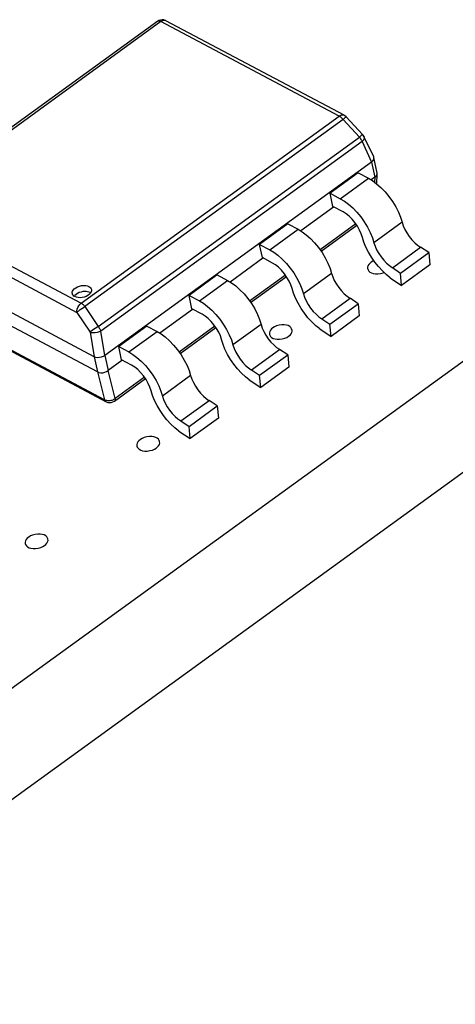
# Model space of a CAD drawing. Header units: millimetres. Extents: x 0 to 210, y 0 to 297.
# Tile 11 of 15: x 109.9 to 117.48, y 219.84 to 236.95. Entities that reach past the tile are written whole.
import ezdxf

# ---------------------------------------------------------------- set-up
doc = ezdxf.new("R2010")
doc.units = ezdxf.units.MM
doc.header["$LTSCALE"] = 19.36
doc.layers.get('0').update_dxf_attribs({"linetype": 'CONTINUOUS'})

msp = doc.modelspace()

# ---------------------------------------------------------------- linework, layer by layer
at = {"color": 7, "linetype": 'Continuous'}
for p, q in [((135.155, 243.718), (87.557, 209.25)), ((135.505, 242.042), (87.906, 207.574)), ((112.319, 236.934), (112.3, 236.922)), ((115.545, 235.289), (112.442, 236.932)), ((112.3, 236.922), (107.809, 233.671)), ((115.559, 235.28), (115.545, 235.289)), ((115.58, 235.262), (115.559, 235.28)), ((115.865, 234.956), (115.58, 235.261)), ((116.058, 234.565), (115.889, 234.922)), ((116.118, 234.286), (116.062, 234.554)), ((116.023, 234.476), (111.383, 231.116)), ((115.791, 234.289), (115.3, 233.934)), ((115.791, 234.289), (115.968, 234.196)), ((116.077, 234.214), (116.014, 234.168)), ((116.111, 234.099), (116.119, 234.274)), ((116.119, 234.274), (116.118, 234.287)), ((115.3, 233.934), (115.477, 233.84)), ((115.348, 233.704), (115.3, 233.934)), ((115.357, 233.692), (114.788, 233.28)), ((115.525, 233.61), (115.348, 233.704)), ((115.832, 233.523), (115.894, 233.437)), ((114.565, 233.402), (114.074, 233.046)), ((114.565, 233.402), (114.742, 233.308)), ((115.143, 232.926), (115.765, 233.377)), ((115.894, 233.437), (115.951, 233.344)), ((114.074, 233.046), (114.251, 232.952)), ((114.122, 232.816), (114.074, 233.046)), ((115.889, 233.084), (115.864, 233.167)), ((116.035, 233.162), (116.062, 233.075)), ((111.196, 231.095), (107.764, 232.913)), ((116.384, 232.641), (116.874, 232.996)), ((116.524, 232.548), (117.015, 232.903)), ((117.015, 232.903), (116.874, 232.997)), ((117.015, 232.903), (117.034, 232.689)), ((114.131, 232.804), (113.562, 232.392)), ((114.299, 232.722), (114.122, 232.816)), ((116.209, 232.587), (116.141, 232.66)), ((117.034, 232.689), (116.544, 232.334)), ((111.251, 230.833), (107.819, 232.651)), ((113.338, 232.514), (112.848, 232.158)), ((113.338, 232.514), (113.516, 232.42)), ((113.917, 232.038), (114.539, 232.489)), ((116.278, 232.521), (116.209, 232.587)), ((116.346, 232.466), (116.278, 232.521)), ((116.384, 232.642), (116.524, 232.548)), ((116.544, 232.334), (116.524, 232.548)), ((116.346, 232.466), (116.544, 232.334)), ((110.821, 232.178), (110.816, 232.191)), ((111.133, 232.203), (111.124, 232.209)), ((112.848, 232.158), (113.025, 232.065)), ((112.896, 231.928), (112.848, 232.158)), ((114.663, 232.196), (114.638, 232.279)), ((114.809, 232.274), (114.836, 232.187)), ((108.114, 232.055), (111.404, 230.312)), ((110.986, 232.122), (110.949, 232.12)), ((115.157, 231.753), (115.648, 232.109)), ((115.298, 231.66), (115.789, 232.015)), ((115.789, 232.015), (115.648, 232.109)), ((115.789, 232.015), (115.808, 231.802)), ((112.904, 231.916), (112.336, 231.504)), ((113.073, 231.834), (112.896, 231.928)), ((115.808, 231.802), (115.318, 231.446)), ((115.157, 231.754), (115.298, 231.66)), ((115.318, 231.446), (115.298, 231.66)), ((112.112, 231.626), (111.622, 231.271)), ((112.112, 231.626), (112.289, 231.532)), ((112.69, 231.15), (113.313, 231.601)), ((115.12, 231.578), (115.318, 231.446)), ((113.437, 231.308), (113.411, 231.391)), ((113.583, 231.386), (113.61, 231.299)), ((111.622, 231.271), (111.799, 231.177)), ((111.67, 231.04), (111.622, 231.271)), ((113.931, 230.865), (114.422, 231.221)), ((114.072, 230.772), (114.563, 231.127)), ((114.563, 231.127), (114.422, 231.221)), ((114.563, 231.127), (114.582, 230.914)), ((111.678, 231.028), (111.438, 230.854)), ((111.847, 230.946), (111.67, 231.04)), ((113.931, 230.866), (114.072, 230.772)), ((114.582, 230.914), (114.092, 230.558)), ((111.547, 230.322), (112.087, 230.713)), ((113.894, 230.69), (114.092, 230.558)), ((114.092, 230.558), (114.072, 230.772)), ((112.211, 230.421), (112.185, 230.503)), ((112.357, 230.498), (112.384, 230.411)), ((111.404, 230.312), (111.433, 230.301)), ((111.433, 230.301), (111.463, 230.296)), ((111.522, 230.308), (111.547, 230.322)), ((112.705, 229.978), (113.196, 230.333)), ((113.336, 230.239), (113.196, 230.333)), ((112.846, 229.884), (113.336, 230.239)), ((113.336, 230.239), (113.356, 230.026)), ((112.705, 229.978), (112.846, 229.884)), ((113.356, 230.026), (112.865, 229.671)), ((112.668, 229.802), (112.865, 229.671)), ((112.865, 229.671), (112.846, 229.884))]:
    msp.add_line(p, q, dxfattribs=at)
at = {"color": 9, "linetype": 'Continuous'}
for p, q in [((112.357, 236.918), (107.866, 233.666)), ((115.46, 235.274), (112.357, 236.918)), ((110.969, 232.022), (115.46, 235.274)), ((115.471, 235.268), (115.46, 235.274)), ((115.579, 235.261), (115.58, 235.261)), ((115.525, 235.216), (111.035, 231.965)), ((115.811, 234.911), (115.525, 235.216)), ((111.265, 231.619), (115.811, 234.911)), ((115.855, 234.831), (111.309, 231.539)), ((115.844, 234.858), (115.85, 234.844)), ((115.85, 234.844), (115.855, 234.831)), ((115.855, 234.831), (116.023, 234.476)), ((116.023, 234.476), (116.077, 234.214)), ((115.477, 233.84), (115.968, 234.196)), ((116.077, 234.214), (116.074, 234.127)), ((107.866, 233.666), (110.969, 232.022)), ((107.79, 233.507), (110.892, 231.863)), ((115.749, 233.401), (115.126, 232.95)), ((116.553, 233.43), (116.062, 233.075)), ((114.251, 232.952), (114.742, 233.308)), ((114.523, 232.513), (113.9, 232.062)), ((115.327, 232.542), (114.836, 232.187)), ((113.025, 232.065), (113.516, 232.42)), ((111.375, 230.347), (108.085, 232.091)), ((110.892, 231.863), (111.123, 231.518)), ((111.035, 231.965), (111.265, 231.619)), ((114.1, 231.654), (113.61, 231.299)), ((111.123, 231.518), (111.196, 231.095)), ((111.383, 231.116), (111.309, 231.539)), ((111.799, 231.177), (112.289, 231.532)), ((113.296, 231.625), (112.674, 231.174)), ((111.383, 231.116), (111.438, 230.854)), ((111.196, 231.095), (111.251, 230.833)), ((111.251, 230.833), (111.375, 230.347)), ((111.561, 230.369), (111.438, 230.854)), ((112.07, 230.737), (111.561, 230.369)), ((112.874, 230.766), (112.384, 230.411)), ((111.388, 230.34), (111.375, 230.348)), ((111.485, 230.331), (111.468, 230.329))]:
    msp.add_line(p, q, dxfattribs=at)
at = {"color": 7, "linetype": 'Continuous'}
for points in [[(112.442, 236.932), (112.437, 236.935), (112.407, 236.945), (112.377, 236.948), (112.347, 236.944), (112.319, 236.934)], [(115.889, 234.921), (115.886, 234.928), (115.876, 234.943), (115.865, 234.956)], [(116.023, 234.476), (116.044, 234.497), (116.058, 234.519), (116.063, 234.542), (116.062, 234.554)], [(116.062, 234.554), (116.059, 234.562), (116.058, 234.565)], [(115.968, 234.196), (116.038, 234.154), (116.109, 234.1)], [(116.077, 234.214), (116.099, 234.232), (116.113, 234.252), (116.119, 234.274)], [(116.109, 234.1), (116.183, 234.034), (116.256, 233.96), (116.323, 233.879), (116.385, 233.792), (116.441, 233.7), (116.489, 233.606), (116.526, 233.517), (116.553, 233.43)], [(115.477, 233.84), (115.548, 233.798), (115.619, 233.745), (115.693, 233.679)], [(115.864, 233.167), (115.843, 233.231), (115.814, 233.295), (115.776, 233.361), (115.732, 233.425), (115.682, 233.484), (115.63, 233.535), (115.578, 233.577), (115.525, 233.61)], [(115.693, 233.679), (115.765, 233.604), (115.832, 233.523)], [(115.951, 233.344), (115.999, 233.251), (116.035, 233.162)], [(116.553, 233.43), (116.572, 233.369), (116.6, 233.307), (116.635, 233.244), (116.677, 233.182), (116.724, 233.125), (116.773, 233.074), (116.822, 233.032), (116.871, 232.999)], [(114.742, 233.308), (114.812, 233.266), (114.883, 233.212), (114.957, 233.147), (115.03, 233.072), (115.097, 232.991), (115.159, 232.904), (115.215, 232.812), (115.263, 232.718), (115.3, 232.629), (115.327, 232.542)], [(115.968, 232.91), (115.924, 232.999), (115.889, 233.084)], [(116.062, 233.075), (116.082, 233.014), (116.109, 232.952), (116.145, 232.889), (116.186, 232.827), (116.233, 232.77), (116.283, 232.718), (116.332, 232.677), (116.381, 232.643)], [(114.251, 232.952), (114.321, 232.911), (114.393, 232.857), (114.467, 232.791)], [(116.141, 232.66), (116.078, 232.739), (116.02, 232.822), (115.968, 232.91)], [(114.638, 232.279), (114.617, 232.343), (114.588, 232.407), (114.55, 232.473), (114.506, 232.537), (114.456, 232.596), (114.404, 232.648), (114.352, 232.689), (114.299, 232.722)], [(114.467, 232.791), (114.539, 232.716), (114.606, 232.635), (114.668, 232.549), (114.724, 232.457)], [(116.013, 232.734), (115.989, 232.714), (115.971, 232.694), (115.958, 232.671), (115.952, 232.648), (115.953, 232.625), (115.954, 232.62)], [(116.062, 232.762), (116.043, 232.754), (116.013, 232.734)], [(115.327, 232.542), (115.346, 232.481), (115.373, 232.419), (115.409, 232.356), (115.451, 232.294), (115.497, 232.237), (115.547, 232.186), (115.596, 232.144), (115.645, 232.111)], [(115.954, 232.62), (115.96, 232.603), (115.973, 232.582), (115.993, 232.564), (116.019, 232.55), (116.051, 232.54), (116.089, 232.535), (116.131, 232.535), (116.177, 232.541), (116.222, 232.552), (116.238, 232.559)], [(110.906, 232.309), (110.94, 232.321), (110.976, 232.329)], [(110.976, 232.329), (111.013, 232.332), (111.048, 232.33), (111.077, 232.324), (111.102, 232.313)], [(111.102, 232.313), (111.119, 232.302), (111.133, 232.289), (111.142, 232.273), (111.146, 232.26)], [(113.516, 232.42), (113.586, 232.378), (113.657, 232.325), (113.731, 232.259), (113.803, 232.184), (113.871, 232.103), (113.933, 232.016), (113.989, 231.924), (114.037, 231.83), (114.074, 231.741), (114.1, 231.654)], [(114.724, 232.457), (114.772, 232.363), (114.809, 232.274)], [(110.816, 232.191), (110.815, 232.196), (110.815, 232.214), (110.821, 232.232), (110.832, 232.253), (110.85, 232.273), (110.875, 232.292), (110.906, 232.309)], [(110.861, 232.138), (110.843, 232.149), (110.83, 232.163), (110.821, 232.178)], [(110.968, 232.218), (110.937, 232.208), (110.907, 232.194), (110.881, 232.176), (110.859, 232.155), (110.852, 232.144)], [(111.025, 232.227), (110.997, 232.225), (110.968, 232.218)], [(111.057, 232.143), (111.023, 232.13), (110.986, 232.122)], [(111.124, 232.209), (111.104, 232.217), (111.08, 232.223), (111.054, 232.227), (111.025, 232.227)], [(111.146, 232.26), (111.147, 232.256), (111.147, 232.238), (111.142, 232.219), (111.13, 232.199), (111.113, 232.179), (111.087, 232.159), (111.057, 232.143)], [(114.742, 232.023), (114.698, 232.111), (114.663, 232.196)], [(114.836, 232.187), (114.856, 232.126), (114.883, 232.064), (114.918, 232.001), (114.96, 231.939), (115.007, 231.882), (115.057, 231.831), (115.106, 231.789), (115.155, 231.755)], [(110.949, 232.12), (110.915, 232.122), (110.885, 232.128), (110.861, 232.138)], [(113.025, 232.065), (113.095, 232.023), (113.167, 231.969), (113.241, 231.903)], [(114.982, 231.699), (114.915, 231.772), (114.852, 231.851), (114.794, 231.934), (114.742, 232.023)], [(113.411, 231.391), (113.391, 231.455), (113.362, 231.519), (113.324, 231.585), (113.28, 231.649), (113.23, 231.708), (113.178, 231.76), (113.126, 231.801), (113.073, 231.834)], [(113.241, 231.903), (113.313, 231.829), (113.38, 231.748), (113.442, 231.661), (113.498, 231.569)], [(114.1, 231.654), (114.12, 231.593), (114.147, 231.532), (114.183, 231.468), (114.224, 231.407), (114.271, 231.349), (114.321, 231.298), (114.37, 231.256), (114.419, 231.223)], [(114.637, 231.564), (114.631, 231.581), (114.618, 231.602), (114.599, 231.62), (114.572, 231.634), (114.54, 231.644), (114.502, 231.649), (114.461, 231.649), (114.414, 231.643), (114.369, 231.632), (114.333, 231.616), (114.303, 231.596)], [(115.12, 231.578), (115.052, 231.633), (114.982, 231.699)], [(112.289, 231.532), (112.36, 231.49), (112.431, 231.437), (112.505, 231.371), (112.577, 231.296), (112.644, 231.215), (112.706, 231.128), (112.763, 231.036), (112.811, 230.942), (112.847, 230.853), (112.874, 230.766)], [(113.498, 231.569), (113.546, 231.475), (113.583, 231.386)], [(114.303, 231.596), (114.279, 231.577), (114.261, 231.557), (114.249, 231.534), (114.243, 231.511), (114.243, 231.488), (114.245, 231.483)], [(114.245, 231.483), (114.251, 231.466), (114.264, 231.445), (114.283, 231.427), (114.309, 231.413), (114.342, 231.403), (114.379, 231.398), (114.421, 231.397), (114.467, 231.404), (114.512, 231.415), (114.548, 231.43), (114.579, 231.45)], [(114.579, 231.45), (114.603, 231.47), (114.621, 231.49), (114.633, 231.513), (114.639, 231.536), (114.638, 231.559), (114.637, 231.564)], [(113.516, 231.135), (113.471, 231.223), (113.437, 231.308)], [(113.61, 231.299), (113.63, 231.238), (113.657, 231.176), (113.692, 231.113), (113.734, 231.051), (113.781, 230.994), (113.83, 230.943), (113.879, 230.901), (113.929, 230.867)], [(111.196, 231.095), (111.223, 231.086), (111.254, 231.083), (111.288, 231.084), (111.322, 231.09), (111.355, 231.101), (111.383, 231.116)], [(111.799, 231.177), (111.869, 231.135), (111.94, 231.081), (112.014, 231.016)], [(113.756, 230.811), (113.688, 230.885), (113.626, 230.963), (113.568, 231.047), (113.516, 231.135)], [(112.185, 230.503), (112.165, 230.567), (112.136, 230.631), (112.098, 230.697), (112.054, 230.761), (112.004, 230.82), (111.952, 230.872), (111.9, 230.913), (111.847, 230.946)], [(112.014, 231.016), (112.087, 230.941), (112.154, 230.86), (112.216, 230.773), (112.272, 230.681)], [(111.251, 230.833), (111.278, 230.821), (111.31, 230.816), (111.344, 230.816), (111.379, 230.824), (111.41, 230.836), (111.438, 230.854)], [(113.894, 230.69), (113.826, 230.745), (113.756, 230.811)], [(112.272, 230.681), (112.32, 230.587), (112.357, 230.498)], [(112.874, 230.766), (112.894, 230.705), (112.921, 230.644), (112.957, 230.58), (112.998, 230.519), (113.045, 230.461), (113.095, 230.41), (113.143, 230.368), (113.193, 230.335)], [(111.463, 230.296), (111.493, 230.299), (111.522, 230.308)], [(112.29, 230.247), (112.245, 230.335), (112.211, 230.421)], [(112.384, 230.411), (112.403, 230.35), (112.431, 230.288), (112.466, 230.225), (112.508, 230.163), (112.555, 230.106), (112.604, 230.055), (112.653, 230.013), (112.703, 229.979)], [(112.53, 229.923), (112.462, 229.997), (112.399, 230.075), (112.342, 230.159), (112.29, 230.247)], [(112.668, 229.802), (112.6, 229.857), (112.53, 229.923)], [(111.999, 229.654), (111.975, 229.635), (111.957, 229.614), (111.944, 229.592), (111.938, 229.569), (111.939, 229.546), (111.94, 229.54)], [(112.333, 229.622), (112.327, 229.639), (112.314, 229.66), (112.294, 229.678), (112.268, 229.692), (112.236, 229.702), (112.198, 229.707), (112.156, 229.707), (112.11, 229.701), (112.065, 229.69), (112.029, 229.674), (111.999, 229.654)], [(112.274, 229.508), (112.298, 229.528), (112.316, 229.548), (112.329, 229.571), (112.335, 229.594), (112.334, 229.617), (112.333, 229.622)], [(111.94, 229.54), (111.946, 229.524), (111.959, 229.503), (111.979, 229.485), (112.005, 229.471), (112.037, 229.461), (112.075, 229.456), (112.117, 229.455), (112.163, 229.462), (112.208, 229.473), (112.244, 229.488), (112.274, 229.508)], [(110.056, 227.96), (110.032, 227.94), (110.014, 227.92), (110.002, 227.897), (109.995, 227.874), (109.996, 227.851), (109.997, 227.846)], [(110.39, 227.928), (110.384, 227.944), (110.371, 227.965), (110.352, 227.983), (110.325, 227.997), (110.293, 228.007), (110.255, 228.012), (110.214, 228.013), (110.167, 228.006), (110.122, 227.995), (110.086, 227.98), (110.056, 227.96)], [(110.331, 227.814), (110.355, 227.833), (110.373, 227.854), (110.386, 227.876), (110.392, 227.899), (110.391, 227.922), (110.39, 227.928)], [(109.997, 227.846), (110.003, 227.829), (110.016, 227.808), (110.036, 227.79), (110.062, 227.776), (110.095, 227.766), (110.132, 227.761), (110.174, 227.761), (110.22, 227.767), (110.265, 227.778), (110.301, 227.794), (110.331, 227.814)]]:
    msp.add_lwpolyline(points, dxfattribs=at)
at = {"color": 9, "linetype": 'Continuous'}
for points in [[(112.442, 236.932), (112.426, 236.938), (112.405, 236.938), (112.381, 236.932), (112.357, 236.918)], [(112.3, 236.922), (112.302, 236.924), (112.316, 236.928), (112.335, 236.927), (112.357, 236.918)], [(115.46, 235.274), (115.484, 235.288), (115.506, 235.295), (115.528, 235.294), (115.545, 235.289)], [(115.504, 235.24), (115.493, 235.25), (115.482, 235.26), (115.471, 235.268)], [(115.525, 235.216), (115.515, 235.229), (115.504, 235.24)], [(115.525, 235.217), (115.545, 235.234), (115.562, 235.248), (115.573, 235.257), (115.579, 235.261)], [(115.811, 234.911), (115.835, 234.933), (115.845, 234.941), (115.853, 234.947), (115.858, 234.952), (115.862, 234.954), (115.865, 234.956), (115.865, 234.956)], [(115.811, 234.911), (115.821, 234.898), (115.829, 234.885)], [(115.829, 234.885), (115.837, 234.871), (115.844, 234.858)], [(115.891, 234.887), (115.887, 234.873), (115.879, 234.859), (115.869, 234.845), (115.855, 234.831)], [(115.889, 234.921), (115.89, 234.919), (115.893, 234.909), (115.893, 234.899), (115.891, 234.887)], [(110.892, 231.863), (110.893, 231.891), (110.899, 231.921), (110.911, 231.951), (110.927, 231.979), (110.947, 232.003), (110.969, 232.022)], [(110.969, 232.022), (110.98, 232.016), (110.991, 232.008), (111.003, 231.999), (111.014, 231.988), (111.024, 231.977), (111.035, 231.965)], [(110.892, 231.863), (110.908, 231.877), (110.929, 231.894), (110.954, 231.912), (110.981, 231.931), (111.008, 231.949), (111.035, 231.965)], [(111.265, 231.619), (111.239, 231.604), (111.211, 231.586), (111.184, 231.567), (111.16, 231.549), (111.139, 231.532), (111.123, 231.518)], [(111.309, 231.539), (111.28, 231.527), (111.248, 231.516), (111.215, 231.511), (111.182, 231.509), (111.15, 231.51), (111.123, 231.518)], [(111.265, 231.619), (111.275, 231.607), (111.284, 231.593), (111.292, 231.58), (111.299, 231.566), (111.305, 231.552), (111.309, 231.539)], [(111.404, 230.312), (111.392, 230.321), (111.382, 230.332), (111.375, 230.347)], [(111.468, 230.329), (111.451, 230.328), (111.434, 230.328), (111.418, 230.331), (111.402, 230.335), (111.388, 230.34)], [(111.561, 230.369), (111.548, 230.358), (111.534, 230.35), (111.519, 230.342), (111.502, 230.336), (111.485, 230.331)], [(111.561, 230.369), (111.561, 230.353), (111.559, 230.339), (111.554, 230.329), (111.547, 230.322)]]:
    msp.add_lwpolyline(points, dxfattribs=at)

doc.saveas('drawing.dxf')
